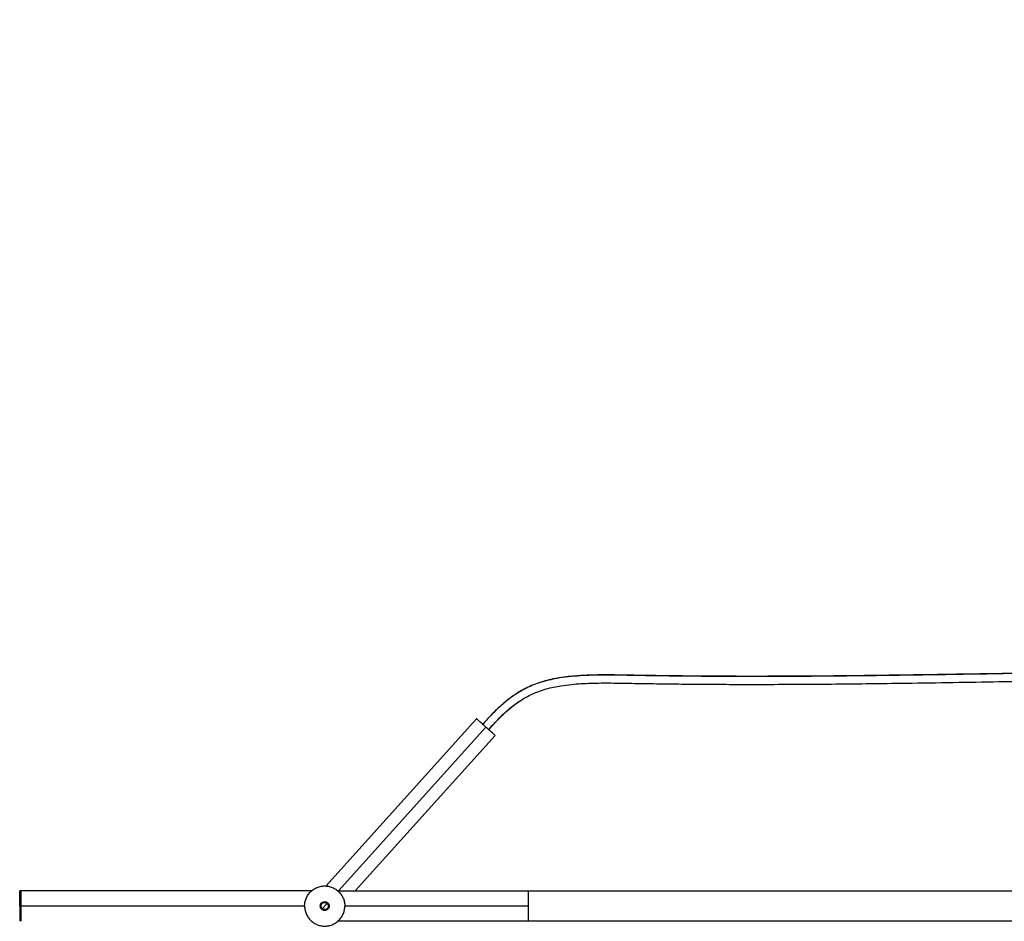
# Paper-space layout '_Derecha' of a CAD drawing. Header units: millimetres. Extents: x -867 to 729, y 3453 to 4497.
# Tile 2 of 3: x -682 to -69, y 3936 to 4497. Entities that reach past the tile are written whole.
import ezdxf

# ---------------------------------------------------------------- set-up
doc = ezdxf.new("R2010")
doc.units = ezdxf.units.MM

psp = doc.layouts.new('_Derecha')

# ---------------------------------------------------------------- linework, layer by layer
at = {"color": 7, "linetype": 'Continuous', "lineweight": 25}
for p, q in [((-397.68, 4061.92), (-491.48, 3957.75)), ((-483.72, 3954.77), (-391.92, 4056.74)), ((-473.3, 3954.77), (-386.16, 4051.55)), ((-500.4, 3954.77), (-682.28, 3954.77)), ((-484.15, 3954.77), (704.72, 3954.77)), ((-504.78, 3945.27), (-682.28, 3945.27)), ((-490.78, 3946.94), (-493.79, 3943.59)), ((-365.28, 3945.27), (-479.78, 3945.27)), ((704.72, 3935.77), (-484.31, 3935.77))]:
    psp.add_line(p, q, dxfattribs=at)
for points, knots in [([(-390.14, 4055.14), (-390, 4055.31), (-388.7, 4056.8), (-386.26, 4059.5), (-382.83, 4063.05), (-379.52, 4066.17), (-376.3, 4068.92), (-372.62, 4071.73), (-368.48, 4074.44), (-363.84, 4076.93), (-359.19, 4078.91), (-354.52, 4080.45), (-349.83, 4081.62), (-344.56, 4082.59), (-338.78, 4083.33), (-332.52, 4083.82), (-326.36, 4084.09), (-318.03, 4084.23), (-307.32, 4084.12), (-294.16, 4083.85), (-280.39, 4083.65), (-266.15, 4083.49), (-251.44, 4083.38), (-236.29, 4083.31), (-218.66, 4083.3), (-198.72, 4083.37), (-176.78, 4083.52), (-155.18, 4083.75), (-131.13, 4084.06), (-104.73, 4084.46), (-76.1, 4084.94), (-48.25, 4085.4), (-21.04, 4085.82), (10.09, 4086.22), (45.43, 4086.52), (85.23, 4086.53), (125.28, 4086.14), (165.63, 4085.21), (206.24, 4084.11), (242.23, 4083.37), (273.51, 4083.15), (300, 4083.37), (326.44, 4084.1), (352.81, 4085.45), (379.1, 4087.55), (404.03, 4090.36), (427.59, 4093.85), (449.79, 4097.95), (471.84, 4102.92), (493.7, 4108.81), (515.28, 4115.7), (536.43, 4123.66), (556.13, 4132.36), (574.36, 4141.69), (591.14, 4151.53), (607.25, 4162.34), (620.39, 4172.46), (630.89, 4181.42), (638.99, 4188.87), (646.82, 4196.6), (654.52, 4204.78), (662.26, 4213.64), (670.11, 4223.42), (677.65, 4233.7), (684.79, 4244.42), (691.46, 4255.5), (697.85, 4267.4), (703.84, 4280.13), (709.27, 4293.71), (714.08, 4308.13), (718.22, 4323.4), (721.66, 4339.5), (724.4, 4356.44), (726.43, 4374.22), (727.79, 4392.81), (728.53, 4412.22), (728.7, 4432.42), (728.41, 4453.37), (727.77, 4475.05), (727.22, 4489.74), (726.94, 4497.2)], [0, 0, 0, 0, 0.000485, 0.004227, 0.007738, 0.011167, 0.014581, 0.017977, 0.022967, 0.027715, 0.032119, 0.036135, 0.039805, 0.043221, 0.047977, 0.052328, 0.056625, 0.061157, 0.07022, 0.079829, 0.089776, 0.100029, 0.110588, 0.121449, 0.13261, 0.148428, 0.16417, 0.179554, 0.194606, 0.215577, 0.235969, 0.255826, 0.275183, 0.294208, 0.322514, 0.350901, 0.379454, 0.408246, 0.437222, 0.466292, 0.485182, 0.504058, 0.522902, 0.541711, 0.560495, 0.579257, 0.595327, 0.611398, 0.627487, 0.643618, 0.659786, 0.675881, 0.691872, 0.705784, 0.71963, 0.733429, 0.747206, 0.755066, 0.762908, 0.770726, 0.778573, 0.786918, 0.795854, 0.80537, 0.814162, 0.823375, 0.832998, 0.843017, 0.853425, 0.864238, 0.875488, 0.887204, 0.899415, 0.912148, 0.925425, 0.939257, 0.953646, 0.968582, 0.984044, 1, 1, 1, 1]), ([(722.07, 4497.02), (722.39, 4488.59), (723.02, 4471.75), (723.7, 4446.57), (723.85, 4421.57), (723.24, 4398.55), (721.85, 4377.55), (719.79, 4358.56), (716.81, 4339.85), (712.9, 4322.01), (708.06, 4305.04), (702.29, 4288.93), (695.36, 4273.19), (687.3, 4257.86), (678.18, 4242.99), (668.07, 4228.64), (657.06, 4214.88), (645.21, 4201.78), (632.59, 4189.39), (619.29, 4177.79), (605.36, 4167.03), (590.87, 4157.16), (575.89, 4148.15), (560.47, 4139.96), (543.36, 4131.92), (524.5, 4124.23), (503.9, 4117.05), (483, 4110.86), (460.89, 4105.31), (437.56, 4100.51), (413.01, 4096.5), (388.29, 4093.39), (363.42, 4091.1), (338.44, 4089.52), (313.37, 4088.55), (283.47, 4088.01), (248.77, 4088.13), (209.35, 4088.91), (170.05, 4089.96), (130.99, 4090.91), (88.25, 4091.41), (41.82, 4091.4), (-8.41, 4090.9), (-51.42, 4090.23), (-87.31, 4089.63), (-116.13, 4089.16), (-145.14, 4088.74), (-174.41, 4088.41), (-203.96, 4088.2), (-227.52, 4088.17), (-245, 4088.22), (-256.36, 4088.29), (-267.77, 4088.39), (-279.24, 4088.52), (-290.78, 4088.68), (-302.37, 4088.89), (-313.94, 4089.1), (-324.2, 4089.05), (-333.06, 4088.69), (-340.45, 4088.07), (-347.04, 4087.15), (-352.76, 4085.98), (-357.67, 4084.63), (-362.24, 4083), (-366.57, 4081.08), (-370.68, 4078.87), (-374.64, 4076.35), (-378.49, 4073.52), (-382.28, 4070.35), (-386.03, 4066.85), (-388.51, 4064.26), (-389.73, 4062.97)], [0, 0, 0, 0, 0.018164, 0.036249, 0.054196, 0.071964, 0.085782, 0.099472, 0.113046, 0.12653, 0.138751, 0.150992, 0.163312, 0.17573, 0.188238, 0.200822, 0.213463, 0.226137, 0.238819, 0.251483, 0.264101, 0.276663, 0.28919, 0.301702, 0.314213, 0.329857, 0.345502, 0.361132, 0.376732, 0.39455, 0.412382, 0.430247, 0.448155, 0.46611, 0.484107, 0.50214, 0.530454, 0.558761, 0.586988, 0.615048, 0.642889, 0.679099, 0.715167, 0.751247, 0.771817, 0.792481, 0.813277, 0.834252, 0.855456, 0.876946, 0.885091, 0.89329, 0.901546, 0.909864, 0.918244, 0.9267, 0.935191, 0.943547, 0.948972, 0.954273, 0.959489, 0.963407, 0.96739, 0.971474, 0.975641, 0.979853, 0.984054, 0.988189, 0.992222, 0.996155, 1, 1, 1, 1]), ([(721.95, 4497.02), (722.23, 4489.41), (722.8, 4474.44), (723.44, 4452.39), (723.71, 4431.13), (723.5, 4410.7), (722.7, 4391.13), (721.24, 4372.43), (719.09, 4354.62), (716.23, 4337.7), (712.65, 4321.67), (708.36, 4306.53), (703.4, 4292.27), (697.81, 4278.87), (691.69, 4266.34), (685.19, 4254.65), (678.44, 4243.79), (671.25, 4233.31), (663.68, 4223.29), (655.83, 4213.8), (648.09, 4205.16), (640.32, 4197.14), (632.36, 4189.49), (624.1, 4182.13), (613.41, 4173.29), (600.03, 4163.35), (583.65, 4152.78), (566.58, 4143.18), (548.05, 4134.12), (528.04, 4125.7), (506.58, 4118.04), (484.72, 4111.44), (462.6, 4105.84), (440.31, 4101.18), (417.88, 4097.37), (392.32, 4093.93), (363.59, 4091.16), (331.71, 4089.26), (299.73, 4088.32), (267.67, 4088.13), (231.32, 4088.54), (190.78, 4089.51), (146.18, 4090.72), (101.92, 4091.44), (63.4, 4091.55), (30.5, 4091.4), (3.08, 4091.13), (-24.53, 4090.77), (-52.57, 4090.33), (-79.29, 4089.88), (-104.67, 4089.47), (-128.66, 4089.1), (-153.22, 4088.77), (-176.54, 4088.52), (-198.44, 4088.37), (-218.54, 4088.3), (-238.25, 4088.31), (-254.7, 4088.39), (-268.02, 4088.51), (-278.36, 4088.63), (-288.49, 4088.77), (-298.4, 4088.93), (-308.05, 4089.12), (-317.4, 4089.22), (-326.38, 4089.12), (-334.09, 4088.74), (-340.57, 4088.15), (-345.97, 4087.43), (-351.24, 4086.43), (-356.33, 4085.13), (-361.14, 4083.5), (-365.71, 4081.54), (-370.12, 4079.21), (-374.39, 4076.51), (-378.19, 4073.71), (-381.55, 4070.92), (-384.41, 4068.34), (-387.12, 4065.72), (-388.85, 4063.9), (-389.69, 4063.01)], [0, 0, 0, 0, 0.01639, 0.03223, 0.04749, 0.062149, 0.0762, 0.089649, 0.102509, 0.114805, 0.126567, 0.137836, 0.148653, 0.159058, 0.169064, 0.17866, 0.187834, 0.196572, 0.20601, 0.214849, 0.223077, 0.230968, 0.238887, 0.246828, 0.254784, 0.268724, 0.282693, 0.296722, 0.310833, 0.327075, 0.343439, 0.35985, 0.37621, 0.392537, 0.408854, 0.425175, 0.448047, 0.470954, 0.493911, 0.516919, 0.53995, 0.572158, 0.604219, 0.636009, 0.667549, 0.687291, 0.707, 0.726725, 0.746837, 0.767476, 0.784296, 0.801498, 0.819111, 0.83717, 0.851698, 0.86632, 0.880531, 0.894313, 0.901953, 0.909454, 0.916813, 0.924032, 0.931102, 0.937936, 0.944442, 0.950575, 0.954525, 0.958454, 0.962406, 0.966444, 0.970639, 0.974995, 0.979467, 0.983988, 0.988466, 0.991629, 0.994593, 0.997375, 1, 1, 1, 1]), ([(-390.1, 4055.11), (-389.81, 4055.44), (-388.18, 4057.3), (-385.14, 4060.62), (-380.97, 4064.78), (-376.85, 4068.45), (-372.66, 4071.64), (-369.77, 4073.66), (-368.17, 4074.52), (-368.08, 4074.57)], [0, 0, 0, 0, 0.041309, 0.228795, 0.412145, 0.598961, 0.791303, 0.987299, 1, 1, 1, 1]), ([(-391.92, 4056.74), (-392.26, 4057.04), (-392.61, 4057.36), (-393.32, 4058), (-393.68, 4058.33), (-394.39, 4058.97), (-394.74, 4059.28), (-395.4, 4059.87), (-395.71, 4060.15), (-396.27, 4060.66), (-396.52, 4060.89), (-396.95, 4061.27), (-397.13, 4061.43), (-397.41, 4061.69), (-397.51, 4061.78), (-397.65, 4061.9), (-397.68, 4061.92), (-397.68, 4061.92)], [0, 0, 0, 0, 0.125, 0.125, 0.25, 0.25, 0.375, 0.375, 0.5, 0.5, 0.625, 0.625, 0.75, 0.75, 0.875, 0.875, 1, 1, 1, 1]), ([(-389.69, 4063.01), (-390.95, 4061.65), (-392.35, 4060.14), (-393.68, 4058.59), (-393.81, 4058.44)], [0, 0, 0, 0, 0.902441, 1, 1, 1, 1]), ([(-386.16, 4051.55), (-386.16, 4051.55), (-386.19, 4051.58), (-386.32, 4051.7), (-386.42, 4051.79), (-386.7, 4052.04), (-386.88, 4052.2), (-387.31, 4052.59), (-387.56, 4052.82), (-388.12, 4053.32), (-388.44, 4053.6), (-389.09, 4054.2), (-389.44, 4054.51), (-390.15, 4055.15), (-390.51, 4055.47), (-391.22, 4056.12), (-391.58, 4056.43), (-391.92, 4056.74)], [0, 0, 0, 0, 0.125, 0.125, 0.25, 0.25, 0.375, 0.375, 0.5, 0.5, 0.625, 0.625, 0.75, 0.75, 0.875, 0.875, 1, 1, 1, 1]), ([(-504.78, 3945.27), (-504.78, 3946.01), (-504.71, 3946.78), (-504.43, 3948.32), (-504.21, 3949.11), (-503.6, 3950.65), (-503.21, 3951.4), (-502.27, 3952.83), (-501.73, 3953.5), (-500.51, 3954.72), (-499.83, 3955.27), (-498.4, 3956.2), (-497.65, 3956.59), (-496.11, 3957.2), (-495.33, 3957.42), (-493.78, 3957.71), (-493.02, 3957.77), (-491.54, 3957.77), (-490.78, 3957.71), (-489.23, 3957.42), (-488.45, 3957.2), (-486.91, 3956.59), (-486.15, 3956.2), (-484.72, 3955.27), (-484.05, 3954.72), (-482.83, 3953.5), (-482.28, 3952.83), (-481.35, 3951.4), (-480.96, 3950.65), (-480.35, 3949.11), (-480.13, 3948.32), (-479.84, 3946.78), (-479.78, 3946.01), (-479.78, 3945.27)], [0, 0, 0, 0, 0.0625, 0.0625, 0.125, 0.125, 0.1875, 0.1875, 0.25, 0.25, 0.3125, 0.3125, 0.375, 0.375, 0.4375, 0.4375, 0.5, 0.5, 0.5625, 0.5625, 0.625, 0.625, 0.6875, 0.6875, 0.75, 0.75, 0.8125, 0.8125, 0.875, 0.875, 0.9375, 0.9375, 1, 1, 1, 1]), ([(-682.28, 3954.77), (-682.28, 3954.77), (-682.28, 3954.72), (-682.28, 3954.51), (-682.28, 3954.34), (-682.28, 3953.88), (-682.28, 3953.58), (-682.28, 3952.87), (-682.28, 3952.46), (-682.28, 3951.53), (-682.28, 3951.02), (-682.28, 3949.93), (-682.28, 3949.36), (-682.28, 3948.19), (-682.28, 3947.59), (-682.28, 3946.42), (-682.28, 3945.83), (-682.28, 3944.71), (-682.28, 3944.13), (-682.28, 3942.96), (-682.28, 3942.36), (-682.28, 3941.19), (-682.28, 3940.62), (-682.28, 3939.53), (-682.28, 3939.02), (-682.28, 3938.09), (-682.28, 3937.68), (-682.28, 3936.97), (-682.28, 3936.67), (-682.28, 3936.21), (-682.28, 3936.04), (-682.28, 3935.82), (-682.28, 3935.77), (-682.28, 3935.77)], [0, 0, 0, 0, 0.0625, 0.0625, 0.125, 0.125, 0.1875, 0.1875, 0.25, 0.25, 0.3125, 0.3125, 0.375, 0.375, 0.4375, 0.4375, 0.5, 0.5, 0.5625, 0.5625, 0.625, 0.625, 0.6875, 0.6875, 0.75, 0.75, 0.8125, 0.8125, 0.875, 0.875, 0.9375, 0.9375, 1, 1, 1, 1]), ([(-682.28, 3945.27), (-682.28, 3945.83), (-682.28, 3946.42), (-682.28, 3947.59), (-682.28, 3948.19), (-682.28, 3949.36), (-682.28, 3949.93), (-682.28, 3951.02), (-682.28, 3951.53), (-682.28, 3952.46), (-682.28, 3952.87), (-682.28, 3953.58), (-682.28, 3953.88), (-682.28, 3954.34), (-682.28, 3954.51), (-682.28, 3954.72), (-682.28, 3954.77), (-682.28, 3954.77)], [0, 0, 0, 0, 0.125, 0.125, 0.25, 0.25, 0.375, 0.375, 0.5, 0.5, 0.625, 0.625, 0.75, 0.75, 0.875, 0.875, 1, 1, 1, 1]), ([(-681.28, 3935.77), (-681.28, 3935.77), (-681.28, 3935.82), (-681.28, 3936.04), (-681.28, 3936.21), (-681.28, 3936.67), (-681.28, 3936.97), (-681.28, 3937.68), (-681.28, 3938.09), (-681.28, 3939.02), (-681.28, 3939.53), (-681.28, 3940.62), (-681.28, 3941.19), (-681.28, 3942.36), (-681.28, 3942.96), (-681.28, 3944.13), (-681.28, 3944.71), (-681.28, 3945.83), (-681.28, 3946.42), (-681.28, 3947.59), (-681.28, 3948.19), (-681.28, 3949.36), (-681.28, 3949.93), (-681.28, 3951.02), (-681.28, 3951.53), (-681.28, 3952.46), (-681.28, 3952.87), (-681.28, 3953.58), (-681.28, 3953.88), (-681.28, 3954.34), (-681.28, 3954.51), (-681.28, 3954.72), (-681.28, 3954.77), (-681.28, 3954.77)], [0, 0, 0, 0, 0.0625, 0.0625, 0.125, 0.125, 0.1875, 0.1875, 0.25, 0.25, 0.3125, 0.3125, 0.375, 0.375, 0.4375, 0.4375, 0.5, 0.5, 0.5625, 0.5625, 0.625, 0.625, 0.6875, 0.6875, 0.75, 0.75, 0.8125, 0.8125, 0.875, 0.875, 0.9375, 0.9375, 1, 1, 1, 1]), ([(-365.28, 3945.27), (-365.28, 3945.83), (-365.28, 3946.42), (-365.28, 3947.59), (-365.28, 3948.19), (-365.28, 3949.36), (-365.28, 3949.93), (-365.28, 3951.02), (-365.28, 3951.53), (-365.28, 3952.46), (-365.28, 3952.87), (-365.28, 3953.58), (-365.28, 3953.88), (-365.28, 3954.34), (-365.28, 3954.51), (-365.28, 3954.72), (-365.28, 3954.77), (-365.28, 3954.77)], [0, 0, 0, 0, 0.125, 0.125, 0.25, 0.25, 0.375, 0.375, 0.5, 0.5, 0.625, 0.625, 0.75, 0.75, 0.875, 0.875, 1, 1, 1, 1]), ([(-365.28, 3935.77), (-365.28, 3935.77), (-365.28, 3935.82), (-365.28, 3936.04), (-365.28, 3936.21), (-365.28, 3936.67), (-365.28, 3936.97), (-365.28, 3937.68), (-365.28, 3938.09), (-365.28, 3939.02), (-365.28, 3939.53), (-365.28, 3940.62), (-365.28, 3941.19), (-365.28, 3942.36), (-365.28, 3942.96), (-365.28, 3944.13), (-365.28, 3944.71), (-365.28, 3945.83), (-365.28, 3946.42), (-365.28, 3947.59), (-365.28, 3948.19), (-365.28, 3949.36), (-365.28, 3949.93), (-365.28, 3951.02), (-365.28, 3951.53), (-365.28, 3952.46), (-365.28, 3952.87), (-365.28, 3953.58), (-365.28, 3953.88), (-365.28, 3954.34), (-365.28, 3954.51), (-365.28, 3954.72), (-365.28, 3954.77), (-365.28, 3954.77)], [0, 0, 0, 0, 0.0625, 0.0625, 0.125, 0.125, 0.1875, 0.1875, 0.25, 0.25, 0.3125, 0.3125, 0.375, 0.375, 0.4375, 0.4375, 0.5, 0.5, 0.5625, 0.5625, 0.625, 0.625, 0.6875, 0.6875, 0.75, 0.75, 0.8125, 0.8125, 0.875, 0.875, 0.9375, 0.9375, 1, 1, 1, 1]), ([(-365.28, 3945.62), (-365.28, 3946.2), (-365.28, 3947.53), (-365.28, 3949.51), (-365.28, 3951.36), (-365.28, 3952.76), (-365.28, 3953.62), (-365.28, 3953.72), (-365.28, 3953.77)], [0, 0, 0, 0, 0.1340677, 0.3069948, 0.4863941, 0.6657934, 0.8387205, 1, 1, 1, 1]), ([(-682.28, 3945.27), (-682.28, 3944.71), (-682.28, 3944.13), (-682.28, 3942.96), (-682.28, 3942.36), (-682.28, 3941.19), (-682.28, 3940.62), (-682.28, 3939.53), (-682.28, 3939.02), (-682.28, 3938.09), (-682.28, 3937.68), (-682.28, 3936.97), (-682.28, 3936.67), (-682.28, 3936.21), (-682.28, 3936.04), (-682.28, 3935.82), (-682.28, 3935.77), (-682.28, 3935.77)], [0, 0, 0, 0, 0.125, 0.125, 0.25, 0.25, 0.375, 0.375, 0.5, 0.5, 0.625, 0.625, 0.75, 0.75, 0.875, 0.875, 1, 1, 1, 1]), ([(-504.78, 3945.27), (-504.78, 3944.54), (-504.71, 3943.77), (-504.43, 3942.23), (-504.21, 3941.44), (-503.6, 3939.9), (-503.21, 3939.15), (-502.27, 3937.72), (-501.73, 3937.05), (-500.51, 3935.83), (-499.83, 3935.28), (-498.4, 3934.34), (-497.65, 3933.96), (-496.11, 3933.35), (-495.33, 3933.13), (-493.78, 3932.84), (-493.02, 3932.77), (-491.54, 3932.77), (-490.78, 3932.84), (-489.23, 3933.13), (-488.45, 3933.35), (-486.91, 3933.96), (-486.15, 3934.34), (-484.72, 3935.28), (-484.05, 3935.83), (-482.83, 3937.05), (-482.28, 3937.72), (-481.35, 3939.15), (-480.96, 3939.9), (-480.35, 3941.44), (-480.13, 3942.23), (-479.84, 3943.77), (-479.78, 3944.54), (-479.78, 3945.27)], [0, 0, 0, 0, 0.0625, 0.0625, 0.125, 0.125, 0.1875, 0.1875, 0.25, 0.25, 0.3125, 0.3125, 0.375, 0.375, 0.4375, 0.4375, 0.5, 0.5, 0.5625, 0.5625, 0.625, 0.625, 0.6875, 0.6875, 0.75, 0.75, 0.8125, 0.8125, 0.875, 0.875, 0.9375, 0.9375, 1, 1, 1, 1]), ([(-495.03, 3945.27), (-495.03, 3945.6), (-494.97, 3945.95), (-494.7, 3946.63), (-494.49, 3946.95), (-493.95, 3947.49), (-493.63, 3947.7), (-492.95, 3947.97), (-492.6, 3948.02), (-491.95, 3948.02), (-491.61, 3947.97), (-490.93, 3947.7), (-490.6, 3947.49), (-490.07, 3946.95), (-489.86, 3946.63), (-489.59, 3945.95), (-489.53, 3945.6), (-489.53, 3945.27)], [0, 0, 0, 0, 0.125, 0.125, 0.25, 0.25, 0.375, 0.375, 0.5, 0.5, 0.625, 0.625, 0.75, 0.75, 0.875, 0.875, 1, 1, 1, 1]), ([(-489.53, 3945.27), (-489.53, 3944.95), (-489.59, 3944.6), (-489.86, 3943.92), (-490.07, 3943.6), (-490.6, 3943.06), (-490.93, 3942.85), (-491.61, 3942.58), (-491.95, 3942.52), (-492.6, 3942.52), (-492.95, 3942.58), (-493.63, 3942.85), (-493.95, 3943.06), (-494.49, 3943.6), (-494.7, 3943.92), (-494.97, 3944.6), (-495.03, 3944.95), (-495.03, 3945.27)], [0, 0, 0, 0, 0.125, 0.125, 0.25, 0.25, 0.375, 0.375, 0.5, 0.5, 0.625, 0.625, 0.75, 0.75, 0.875, 0.875, 1, 1, 1, 1]), ([(-493.79, 3943.59), (-493.99, 3943.77), (-494.17, 3944), (-494.43, 3944.53), (-494.52, 3944.84), (-494.55, 3945.46), (-494.5, 3945.77), (-494.29, 3946.33), (-494.14, 3946.58), (-493.78, 3946.97), (-493.55, 3947.15), (-493.02, 3947.41), (-492.71, 3947.5), (-492.09, 3947.53), (-491.78, 3947.48), (-491.22, 3947.27), (-490.98, 3947.12), (-490.78, 3946.94)], [0, 0, 0, 0, 0.125, 0.125, 0.25, 0.25, 0.375, 0.375, 0.5, 0.5, 0.625, 0.625, 0.75, 0.75, 0.875, 0.875, 1, 1, 1, 1]), ([(-490.78, 3946.94), (-490.58, 3946.76), (-490.4, 3946.53), (-490.14, 3946), (-490.06, 3945.69), (-490.02, 3945.07), (-490.07, 3944.76), (-490.28, 3944.2), (-490.44, 3943.96), (-490.79, 3943.56), (-491.02, 3943.38), (-491.55, 3943.12), (-491.86, 3943.04), (-492.48, 3943), (-492.79, 3943.05), (-493.35, 3943.26), (-493.59, 3943.42), (-493.79, 3943.59)], [0, 0, 0, 0, 0.125, 0.125, 0.25, 0.25, 0.375, 0.375, 0.5, 0.5, 0.625, 0.625, 0.75, 0.75, 0.875, 0.875, 1, 1, 1, 1]), ([(-365.28, 3935.77), (-365.28, 3935.77), (-365.28, 3935.82), (-365.28, 3936.04), (-365.28, 3936.21), (-365.28, 3936.67), (-365.28, 3936.97), (-365.28, 3937.68), (-365.28, 3938.09), (-365.28, 3939.02), (-365.28, 3939.53), (-365.28, 3940.62), (-365.28, 3941.19), (-365.28, 3942.36), (-365.28, 3942.96), (-365.28, 3944.13), (-365.28, 3944.71), (-365.28, 3945.27)], [0, 0, 0, 0, 0.125, 0.125, 0.25, 0.25, 0.375, 0.375, 0.5, 0.5, 0.625, 0.625, 0.75, 0.75, 0.875, 0.875, 1, 1, 1, 1]), ([(-365.28, 3936.77), (-365.28, 3936.82), (-365.28, 3936.93), (-365.28, 3937.79), (-365.28, 3939.19), (-365.28, 3941.04), (-365.28, 3943.02), (-365.28, 3944.34), (-365.28, 3944.92)], [0, 0, 0, 0, 0.16128, 0.334207, 0.513606, 0.693005, 0.865932, 1, 1, 1, 1])]:
    psp.add_open_spline(points, degree=3, knots=knots, dxfattribs=at)

doc.saveas('drawing.dxf')
